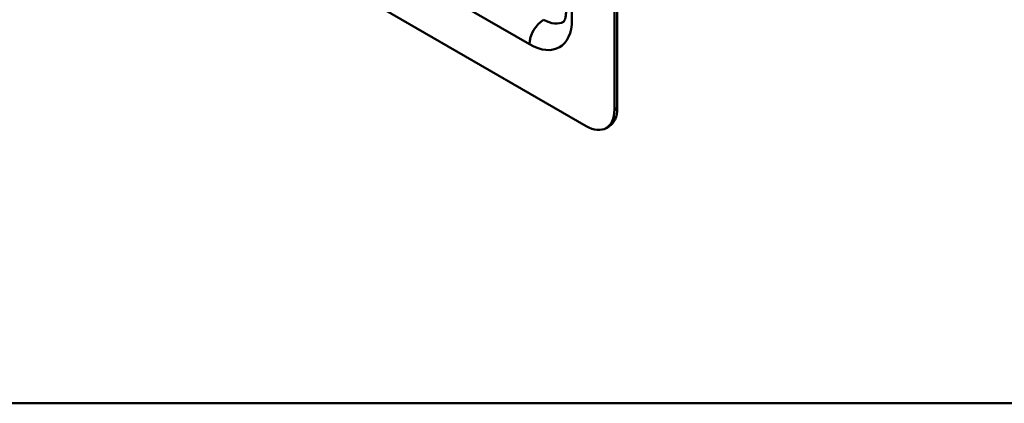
# Model space of a CAD drawing. Header units: millimetres. Extents: x 20 to 833, y 20 to 574.
# Tile 1 of 6: x 183 to 282, y 20 to 58. Entities that reach past the tile are written whole.
import ezdxf

# ---------------------------------------------------------------- set-up
doc = ezdxf.new("R2010")
doc.units = ezdxf.units.MM
doc.header["$LTSCALE"] = 2
for name, color, linetype, lineweight in [('Sichtbare Kanten(DIN)', 7, 'Continuous', 50), ('Sichtbare tangentiale Kanten(DIN)', 7, 'Continuous', 50), ('Skizziergeometrie(DIN)', 7, 'Continuous', 50)]:
    doc.layers.add(name, color=color, linetype=linetype, lineweight=lineweight)

# ---------------------------------------------------------------- blocks, each defined once
blk = doc.blocks.new('Ränder Standardrahmen')
at = {"layer": 'Skizziergeometrie(DIN)', "flags": 128}
blk.add_lwpolyline([(10, 10), (10, 287), (410, 287), (410, 10), (10, 10)], dxfattribs=at)

msp = doc.modelspace()

# ---------------------------------------------------------------- linework, layer by layer
at = {"layer": 'Sichtbare Kanten(DIN)'}
for p, q in [((242.616, 49.293), (242.616, 130.943)), ((242.898, 49.457), (242.898, 131.106)), ((186.047, 78.687), (239.787, 47.66)), ((241.787, 47.462), (242.07, 47.626))]:
    msp.add_line(p, q, dxfattribs=at)
for centre, start_param, end_param in [((239.787, 50.926), 5.497787, 7.068583), ((240.07, 51.09), 0, 0.785398)]:
    msp.add_ellipse(centre, major_axis=(2, -3.464), ratio=0.57735, start_param=start_param, end_param=end_param, dxfattribs=at)
msp.add_open_spline([(237.545, 58.077), (237.545, 58.077), (237.545, 58.076), (237.563, 58.095), (237.581, 58.114), (237.627, 58.193), (237.656, 58.252), (237.711, 58.417), (237.738, 58.523), (237.776, 58.777), (237.787, 58.926), (237.787, 59.091)], degree=3, knots=[5.4977871, 5.4977871, 5.4977871, 5.4977871, 5.6548668, 5.6548668, 5.8119464, 5.8119464, 5.969026, 5.969026, 6.1261057, 6.1261057, 6.2831853, 6.2831853, 6.2831853, 6.2831853], dxfattribs=at)
at = {"layer": 'Sichtbare tangentiale Kanten(DIN)'}
for p, q in [((238.373, 126.861), (238.373, 58.275)), ((234.13, 55.825), (191.704, 80.32)), ((242.898, 49.457), (242.616, 49.293))]:
    msp.add_line(p, q, dxfattribs=at)
for centre, major_axis, start_param, end_param in [((235.545, 56.642), (-1, -1.732), 3.926991, 5.497787), ((234.13, 60.724), (3, -5.196), 5.497787, 7.068583), ((235.545, 61.541), (2, -3.464), 5.497787, 6.283185)]:
    msp.add_ellipse(centre, major_axis=major_axis, ratio=0.57735, start_param=start_param, end_param=end_param, dxfattribs=at)

# ---------------------------------------------------------------- block references
at = {"xscale": 2, "yscale": 2, "zscale": 2}
msp.add_blockref('Ränder Standardrahmen', (0, 0), dxfattribs=at)

doc.saveas('drawing.dxf')
